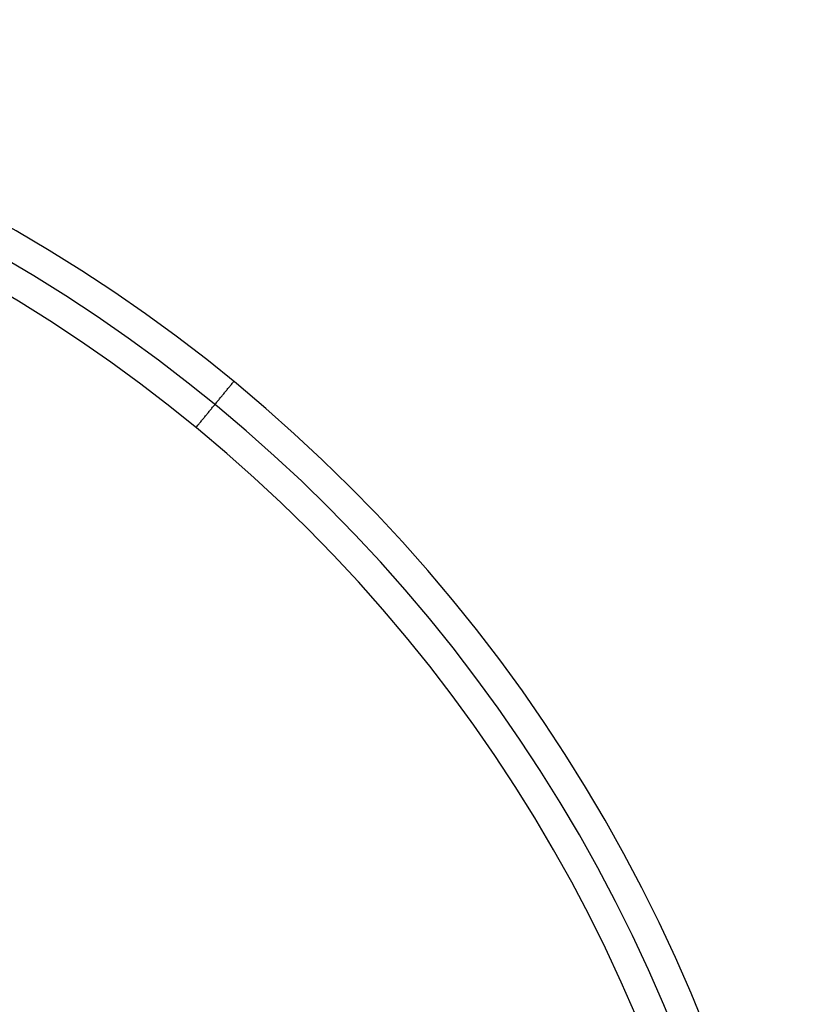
# Model space of a CAD drawing. Header units: millimetres. Extents: x -376 to 374, y -384 to 366.
# Tile 18 of 18: x 187 to 374, y 134 to 366. Entities that reach past the tile are written whole.
import ezdxf

# ---------------------------------------------------------------- set-up
doc = ezdxf.new("R2010")
doc.units = ezdxf.units.MM
doc.header["$MEASUREMENT"] = 0
doc.layers.add('Soround table top', color=7, linetype='Continuous', true_color=0x4c7c50)

msp = doc.modelspace()

# ---------------------------------------------------------------- linework, layer by layer
at = {"layer": 'Soround table top'}
for centre, radius in [((-0.78, -9.05, 376.9), 375), ((-0.78, -9.05, 371.9), 375), ((-0.78, -9.05, 374.4), 375), ((-0.78, -9.05, 371.9), 375), ((-0.78, -9.05, 376.9), 375), ((-0.78, -9.05, 383.9), 368), ((-0.78, -9.05, 390.9), 361), ((-0.78, -9.05, 390.9), 361)]:
    msp.add_arc(centre, radius, 0, 180, dxfattribs=at)
for points in [[(228.24, 270.01, 390.9), (232.68, 275.42, 383.9), (237.12, 280.83, 376.9)], [(237.12, 280.83, 376.9), (237.12, 280.83, 374.4), (237.12, 280.83, 371.9)]]:
    msp.add_open_spline(points, degree=2, dxfattribs=at)

doc.saveas('drawing.dxf')
